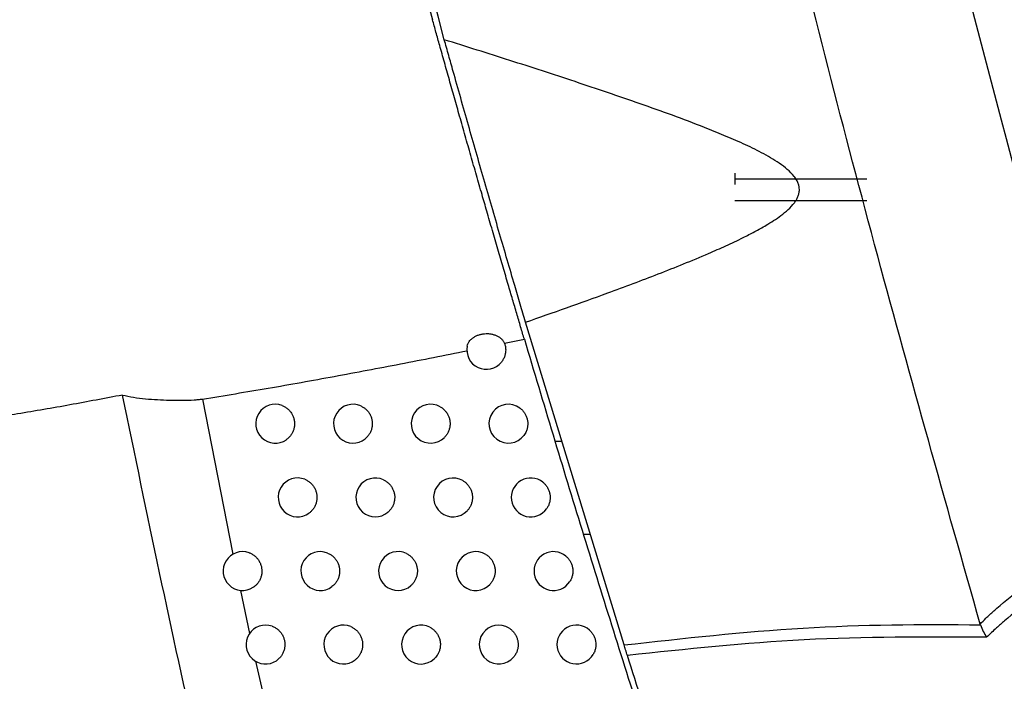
# Model space of a CAD drawing. Header units: millimetres. Extents: x -0.53 to 0.61, y -0.22 to 0.52.
# Tile 30 of 77: x 0.1561 to 0.1815, y 0.0708 to 0.0878. Entities that reach past the tile are written whole.
import ezdxf

# ---------------------------------------------------------------- set-up
doc = ezdxf.new("R2010")
doc.units = ezdxf.units.MM
doc.layers.add('FORMAT', color=7, linetype='Continuous')

msp = doc.modelspace()

# ---------------------------------------------------------------- linework, layer by layer
at = {"layer": 'FORMAT', "color": 7, "linetype": 'Continuous', "lineweight": 25}
for p, q in [((0.174525, 0.083902), (0.174525, 0.083746)), ((0.177925, 0.083746), (0.174525, 0.083746)), ((0.174525, 0.083746), (0.174525, 0.083607)), ((0.177925, 0.083187), (0.174525, 0.083187)), ((0.171675, 0.071767), (0.169139, 0.080069)), ((0.168599, 0.079525), (0.169109, 0.079627)), ((0.160827, 0.078091), (0.161609, 0.074102)), ((0.169901, 0.077011), (0.170075, 0.077008)), ((0.170627, 0.074615), (0.170805, 0.074615)), ((0.161801, 0.073171), (0.162035, 0.072058)), ((0.180849, 0.072282), (0.180841, 0.072305))]:
    msp.add_line(p, q, dxfattribs=at)
for centre, radius, start, end in [((0.168129, 0.079355), 0.0005000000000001, 168.411725, 321.272701), ((0.162698, 0.077457), 0.0005000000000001, 69.246563, 304.824782), ((0.164698, 0.077457), 0.0005000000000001, 65.851759, 309.1553), ((0.166698, 0.077457), 0.0004999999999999, 60.973779, 314.873272), ((0.168698, 0.077457), 0.0005000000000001, 53.435867, 323.104189), ((0.163274, 0.075561), 0.0005000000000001, 68.611777, 305.815998), ((0.165274, 0.075561), 0.0005000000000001, 65.02916, 310.315785), ((0.167274, 0.075561), 0.0005000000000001, 59.854637, 316.305083), ((0.169274, 0.075561), 0.0005000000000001, 51.762631, 325.053385), ((0.161858, 0.073668), 0.0005, 70.672152, 303.136142), ((0.163858, 0.073668), 0.0005, 67.942504, 306.838923), ((0.165858, 0.073668), 0.0005000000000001, 64.158878, 311.519983), ((0.167858, 0.073668), 0.0005, 58.661788, 317.804937), ((0.169858, 0.073668), 0.0005000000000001, 49.94568, 327.13798), ((0.162449, 0.071777), 0.0005, 70.113305, 304.061778), ((0.164449, 0.071777), 0.0005000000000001, 67.236654, 307.89537), ((0.166449, 0.071777), 0.0005, 63.237406, 312.771074), ((0.168449, 0.071777), 0.0005000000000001, 57.387978, 319.379663), ((0.170449, 0.071777), 0.0005000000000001, 47.961678, 329.380701)]:
    msp.add_arc(centre, radius, start, end, dxfattribs=at)
for points, knots in [([(0.1808408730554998, 0.0723054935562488), (0.1799490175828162, 0.0754552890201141), (0.1781459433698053, 0.0818232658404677), (0.1756723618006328, 0.0914764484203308), (0.1733608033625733, 0.1012477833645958), (0.1712476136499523, 0.1110710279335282), (0.1693312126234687, 0.1209331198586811), (0.1676130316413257, 0.130827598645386), (0.1660922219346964, 0.1407529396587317), (0.1647701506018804, 0.1507135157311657), (0.1633806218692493, 0.1630737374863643), (0.1621190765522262, 0.1778537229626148), (0.1612548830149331, 0.1950769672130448), (0.1609388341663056, 0.2123557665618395), (0.1612342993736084, 0.223886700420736), (0.1613821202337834, 0.2296556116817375)], [0, 0, 0, 0, 0.0616837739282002, 0.1247067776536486, 0.1877550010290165, 0.2508791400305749, 0.3140286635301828, 0.377051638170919, 0.4400996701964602, 0.5032233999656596, 0.5663724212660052, 0.6744590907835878, 0.7826727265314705, 0.8912714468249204, 1, 1, 1, 1]), ([(0.1653828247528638, 0.2272405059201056), (0.1652964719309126, 0.2240054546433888), (0.1651208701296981, 0.2174268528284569), (0.1651054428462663, 0.2074991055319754), (0.1652784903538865, 0.1974593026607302), (0.1656588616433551, 0.1874181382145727), (0.1662414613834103, 0.1773881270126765), (0.1670268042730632, 0.1673760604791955), (0.1680141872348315, 0.1573833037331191), (0.169204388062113, 0.1474057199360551), (0.1708748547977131, 0.1354675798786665), (0.1731871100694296, 0.1215947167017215), (0.1763539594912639, 0.1058227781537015), (0.1800012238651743, 0.0901237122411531), (0.1828648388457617, 0.0797558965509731), (0.1842974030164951, 0.0745692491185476)], [0, 0, 0, 0, 0.0628542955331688, 0.1278166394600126, 0.1928055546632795, 0.2578744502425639, 0.3229700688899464, 0.3879324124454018, 0.4529213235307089, 0.5179902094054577, 0.5830858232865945, 0.6870402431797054, 0.791103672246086, 0.8954966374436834, 0.9999999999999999, 0.9999999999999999, 0.9999999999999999, 0.9999999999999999]), ([(0.1670495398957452, 0.0873312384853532), (0.1653306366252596, 0.0937744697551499), (0.1618900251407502, 0.1066714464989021), (0.1579570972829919, 0.1249181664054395), (0.1559236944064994, 0.1367315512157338), (0.1550228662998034, 0.1419650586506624)], [0, 0, 0, 0, 0.3573584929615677, 0.7153001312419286, 1, 1, 1, 1]), ([(0.1586382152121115, 0.1214250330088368), (0.159763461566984, 0.1161859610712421), (0.1615351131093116, 0.1079372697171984), (0.1643186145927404, 0.0967604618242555), (0.1659365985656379, 0.0908184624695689), (0.1667457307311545, 0.0878469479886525)], [0, 0, 0, 0, 0.4653083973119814, 0.7326078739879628, 1, 1, 1, 1]), ([(0.1691093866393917, 0.0796273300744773), (0.1690780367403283, 0.0797330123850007), (0.1690151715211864, 0.0799449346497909), (0.1689133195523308, 0.0802893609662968), (0.1688061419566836, 0.0806527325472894), (0.1686891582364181, 0.0810505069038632), (0.1685628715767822, 0.0814812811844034), (0.1684268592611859, 0.081946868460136), (0.168286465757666, 0.0824292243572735), (0.1681502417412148, 0.0828990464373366), (0.1680131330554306, 0.0833736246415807), (0.1678758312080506, 0.0838505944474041), (0.1677309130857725, 0.0843560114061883), (0.1675862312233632, 0.0848626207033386), (0.1674448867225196, 0.0853595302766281), (0.1673084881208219, 0.0858409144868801), (0.1671772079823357, 0.0863059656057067), (0.1670501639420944, 0.0867576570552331), (0.166935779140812, 0.0871658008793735), (0.1668336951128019, 0.0875311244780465), (0.1667751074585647, 0.0877414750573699), (0.1667457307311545, 0.0878469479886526)], [0, 0, 0, 0, 0.0465031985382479, 0.0932517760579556, 0.140753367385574, 0.1885079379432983, 0.2421780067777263, 0.2962035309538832, 0.3513367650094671, 0.4068478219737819, 0.4538557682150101, 0.5091228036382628, 0.564768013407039, 0.6216106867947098, 0.6788700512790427, 0.7341384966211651, 0.7897989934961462, 0.8467153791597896, 0.9040747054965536, 0.9519016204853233, 1, 1, 1, 1]), ([(0.1691394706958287, 0.0800688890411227), (0.1694923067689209, 0.0801912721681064), (0.1701980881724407, 0.0804360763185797), (0.1713383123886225, 0.0808464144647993), (0.1725583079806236, 0.0813039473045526), (0.1735723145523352, 0.0817119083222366), (0.174297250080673, 0.0820316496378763), (0.1746941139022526, 0.0822186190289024), (0.1750388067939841, 0.0823944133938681), (0.1753007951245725, 0.0825400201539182), (0.1755261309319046, 0.0826789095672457), (0.1757172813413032, 0.0828107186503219), (0.17590087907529, 0.0829594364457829), (0.1760326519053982, 0.0830975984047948), (0.1761115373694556, 0.0832148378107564), (0.1761526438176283, 0.0832961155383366), (0.1761807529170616, 0.0833841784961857), (0.1761905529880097, 0.0834721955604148), (0.1761826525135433, 0.0835572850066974), (0.176158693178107, 0.0836429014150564), (0.1761157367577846, 0.0837313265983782), (0.1760271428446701, 0.0838587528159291), (0.1758784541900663, 0.0840044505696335), (0.1755997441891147, 0.0842115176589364), (0.1752168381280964, 0.084430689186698), (0.1747373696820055, 0.0846623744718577), (0.1742457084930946, 0.0848754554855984), (0.1733662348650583, 0.0852295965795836), (0.1720881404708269, 0.0856916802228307), (0.1704130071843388, 0.0862577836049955), (0.1687318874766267, 0.0868036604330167), (0.167610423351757, 0.0871553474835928), (0.1670495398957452, 0.0873312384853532)], [0, 0, 0, 0, 0.06228421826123, 0.1245877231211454, 0.2016291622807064, 0.2787407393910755, 0.305827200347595, 0.3329306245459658, 0.3514037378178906, 0.3698996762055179, 0.3825396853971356, 0.3952115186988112, 0.4083008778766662, 0.4216073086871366, 0.4265847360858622, 0.4316341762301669, 0.4366230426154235, 0.4417960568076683, 0.4461644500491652, 0.450677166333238, 0.456427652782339, 0.4623346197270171, 0.4762750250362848, 0.4906043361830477, 0.5197246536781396, 0.5490901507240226, 0.5787421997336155, 0.6084206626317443, 0.706104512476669, 0.8039099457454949, 0.9019285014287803, 1, 1, 1, 1]), ([(0.1691394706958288, 0.0800688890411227), (0.1690940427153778, 0.0802225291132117), (0.1690030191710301, 0.0805303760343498), (0.168782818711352, 0.0812784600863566), (0.1684700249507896, 0.0823481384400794), (0.1680666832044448, 0.0837425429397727), (0.1676625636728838, 0.0851551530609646), (0.1673634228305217, 0.0862126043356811), (0.1671613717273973, 0.0869316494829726), (0.1670868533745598, 0.08719791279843), (0.1670495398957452, 0.0873312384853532)], [0, 0, 0, 0, 0.0670876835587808, 0.1344228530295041, 0.3168243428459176, 0.5043047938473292, 0.6903182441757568, 0.8817803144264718, 0.9408040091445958, 0.9999999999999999, 0.9999999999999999, 0.9999999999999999, 0.9999999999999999]), ([(0.16763906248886, 0.0794552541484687), (0.1676441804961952, 0.0794742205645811), (0.1676519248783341, 0.0795029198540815), (0.1676711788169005, 0.0795403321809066), (0.1676943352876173, 0.0795768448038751), (0.1677237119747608, 0.0796114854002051), (0.1677584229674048, 0.0796434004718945), (0.1677966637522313, 0.0796733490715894), (0.1678397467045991, 0.0796999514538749), (0.1678866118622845, 0.0797224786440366), (0.1679359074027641, 0.079742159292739), (0.1679882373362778, 0.0797572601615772), (0.1680423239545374, 0.0797673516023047), (0.168097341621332, 0.0797739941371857), (0.1681531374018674, 0.0797753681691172), (0.1682083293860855, 0.0797714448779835), (0.1682492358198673, 0.0797658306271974), (0.1682891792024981, 0.0797576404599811), (0.1683278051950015, 0.07974700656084), (0.1683654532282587, 0.0797337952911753), (0.1684129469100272, 0.079713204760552), (0.1684565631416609, 0.0796882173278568), (0.1684952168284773, 0.0796595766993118), (0.1685219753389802, 0.0796359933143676), (0.1685460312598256, 0.0796105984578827), (0.1685670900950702, 0.0795834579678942), (0.1685851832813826, 0.0795548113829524), (0.168594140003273, 0.079534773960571), (0.1685986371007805, 0.0795247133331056)], [0, 0, 0, 0, 0.0605233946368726, 0.0915817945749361, 0.1228691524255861, 0.1836080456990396, 0.2144337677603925, 0.245703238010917, 0.3067740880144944, 0.3377657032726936, 0.3692012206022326, 0.430759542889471, 0.462000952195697, 0.4936928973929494, 0.5555573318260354, 0.586957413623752, 0.6188142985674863, 0.6495858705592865, 0.68079837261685, 0.7122351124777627, 0.744133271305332, 0.8058835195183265, 0.8372324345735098, 0.8690454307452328, 0.901127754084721, 0.9334604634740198, 0.9665910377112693, 1, 1, 1, 1]), ([(0.1691093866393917, 0.0796273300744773), (0.169600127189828, 0.0779895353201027), (0.170578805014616, 0.0747233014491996), (0.1716074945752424, 0.0714723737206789), (0.1721203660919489, 0.0698515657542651)], [0, 0, 0, 0, 0.5014321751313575, 1, 1, 1, 1]), ([(0.1608266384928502, 0.078091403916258), (0.1613903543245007, 0.0781829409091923), (0.1625181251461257, 0.0783660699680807), (0.164216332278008, 0.0786713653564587), (0.165919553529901, 0.0789929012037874), (0.1670593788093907, 0.0792182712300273), (0.1676294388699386, 0.0793309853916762)], [0, 0, 0, 0, 0.2496461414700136, 0.4994424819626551, 0.7496565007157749, 1, 1, 1, 1]), ([(0.1685986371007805, 0.0795247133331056), (0.1686029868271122, 0.0795116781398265), (0.1686117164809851, 0.079485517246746), (0.1686207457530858, 0.0794447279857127), (0.1686266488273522, 0.0794028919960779), (0.1686296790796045, 0.0793468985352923), (0.1686257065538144, 0.0792908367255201), (0.1686148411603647, 0.0792359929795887), (0.1686030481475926, 0.079195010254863), (0.168587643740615, 0.0791547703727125), (0.1685685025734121, 0.0791155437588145), (0.1685459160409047, 0.079077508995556), (0.1685279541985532, 0.0790538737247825), (0.1685189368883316, 0.0790420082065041)], [0, 0, 0, 0, 0.0805356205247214, 0.1616304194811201, 0.2444887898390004, 0.3279565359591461, 0.4900358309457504, 0.5723043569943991, 0.655772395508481, 0.7401481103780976, 0.8251678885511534, 0.9122297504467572, 1, 1, 1, 1]), ([(0.158768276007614, 0.0781942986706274), (0.1583166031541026, 0.0781081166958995), (0.1574128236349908, 0.0779356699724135), (0.1560648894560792, 0.0777055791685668), (0.1547246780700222, 0.0774978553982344), (0.15383580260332, 0.0773920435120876), (0.153391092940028, 0.0773391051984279)], [0, 0, 0, 0, 0.2493792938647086, 0.4989981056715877, 0.7493457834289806, 0.9999999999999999, 0.9999999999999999, 0.9999999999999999, 0.9999999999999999]), ([(0.1706783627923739, 0.0349402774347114), (0.1705393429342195, 0.0353325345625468), (0.1698442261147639, 0.0372938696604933), (0.1680944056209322, 0.0424143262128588), (0.1655884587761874, 0.0503598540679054), (0.1629608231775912, 0.0597756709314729), (0.1606622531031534, 0.0690534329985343), (0.1593997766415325, 0.0751463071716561), (0.1587682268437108, 0.0781942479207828)], [0, 0, 0, 0, 0.0278176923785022, 0.1390919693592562, 0.3616632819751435, 0.5844787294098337, 0.7921368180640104, 0.9999999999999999, 0.9999999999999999, 0.9999999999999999, 0.9999999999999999]), ([(0.1587683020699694, 0.0781942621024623), (0.1588608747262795, 0.0781729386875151), (0.1590491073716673, 0.078129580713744), (0.1594553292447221, 0.0780868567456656), (0.1599748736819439, 0.0780568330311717), (0.1604349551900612, 0.0780572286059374), (0.1607201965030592, 0.0780772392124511), (0.1607910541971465, 0.0780866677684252), (0.1608266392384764, 0.0780914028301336)], [0, 0, 0, 0, 0.1485175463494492, 0.301988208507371, 0.5963159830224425, 0.8973290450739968, 0.9484382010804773, 1, 1, 1, 1]), ([(0.162874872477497, 0.0779244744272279), (0.1628873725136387, 0.0779193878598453), (0.1629124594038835, 0.0779091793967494), (0.1629486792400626, 0.077889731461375), (0.1629837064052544, 0.0778671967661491), (0.1630275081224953, 0.0778332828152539), (0.1630669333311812, 0.0777939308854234), (0.1631010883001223, 0.0777500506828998), (0.1631314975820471, 0.0777033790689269), (0.1631560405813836, 0.0776529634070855), (0.1631741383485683, 0.0776000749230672), (0.1631843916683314, 0.0775593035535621), (0.1631912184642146, 0.0775180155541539), (0.1631946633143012, 0.077476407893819), (0.163194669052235, 0.0774341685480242), (0.1631911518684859, 0.0773921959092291), (0.1631842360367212, 0.077350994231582), (0.1631740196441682, 0.0773106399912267), (0.1631603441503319, 0.0772708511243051), (0.1631378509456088, 0.0772198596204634), (0.1631091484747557, 0.077172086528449), (0.1630749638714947, 0.0771285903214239), (0.1630465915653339, 0.0770983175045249), (0.1630160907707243, 0.0770705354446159), (0.1629942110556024, 0.0770545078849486), (0.16298323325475, 0.0770464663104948)], [0, 0, 0, 0, 0.0378157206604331, 0.0758940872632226, 0.1148007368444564, 0.1539935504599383, 0.2300981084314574, 0.2687271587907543, 0.3079190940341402, 0.3840398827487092, 0.4226771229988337, 0.4618773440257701, 0.4997101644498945, 0.537805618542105, 0.5767293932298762, 0.615939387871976, 0.6537754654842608, 0.6918742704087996, 0.7308017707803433, 0.7700156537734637, 0.8461540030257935, 0.8848006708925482, 0.924011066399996, 0.9618737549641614, 1, 1, 1, 1]), ([(0.1649022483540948, 0.0779131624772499), (0.1649144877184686, 0.0779073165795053), (0.1649390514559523, 0.0778955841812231), (0.1649742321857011, 0.0778739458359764), (0.165008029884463, 0.0778493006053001), (0.1650499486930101, 0.0778127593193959), (0.1650871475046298, 0.0777710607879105), (0.1651187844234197, 0.0777251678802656), (0.1651464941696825, 0.0776767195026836), (0.1651680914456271, 0.0776248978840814), (0.1651830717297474, 0.0775709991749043), (0.1651935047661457, 0.0775160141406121), (0.165197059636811, 0.0774599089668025), (0.165193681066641, 0.0774040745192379), (0.1651856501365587, 0.0773487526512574), (0.1651707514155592, 0.0772946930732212), (0.1651493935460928, 0.0772432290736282), (0.1651296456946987, 0.0772051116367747), (0.1651061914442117, 0.0771681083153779), (0.1650788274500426, 0.0771325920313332), (0.1650481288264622, 0.0770990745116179), (0.1650250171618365, 0.0770791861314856), (0.1650134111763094, 0.0770691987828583)], [0, 0, 0, 0, 0.0403577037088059, 0.0809957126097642, 0.1225176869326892, 0.1643450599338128, 0.2455653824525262, 0.2867910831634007, 0.3286175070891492, 0.4098551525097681, 0.4510896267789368, 0.4929249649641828, 0.5741798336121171, 0.6154232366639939, 0.6572678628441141, 0.7385262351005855, 0.7797716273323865, 0.8216185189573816, 0.8652830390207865, 0.9093030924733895, 0.9544547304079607, 1, 1, 1, 1]), ([(0.1669403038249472, 0.0778941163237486), (0.1669520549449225, 0.0778872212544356), (0.1669756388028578, 0.077873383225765), (0.1670089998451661, 0.0778487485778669), (0.1670407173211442, 0.0778212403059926), (0.1670795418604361, 0.0777811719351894), (0.1671131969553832, 0.077736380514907), (0.1671409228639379, 0.0776878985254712), (0.1671644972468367, 0.0776372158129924), (0.1671816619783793, 0.0775837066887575), (0.1671920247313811, 0.0775287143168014), (0.1671963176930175, 0.0774868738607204), (0.1671971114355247, 0.0774450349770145), (0.1671944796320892, 0.0774033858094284), (0.1671883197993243, 0.0773616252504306), (0.1671786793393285, 0.0773206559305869), (0.167165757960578, 0.0772809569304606), (0.1671496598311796, 0.0772425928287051), (0.167130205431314, 0.0772052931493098), (0.1671071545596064, 0.0771691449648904), (0.1670808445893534, 0.0771344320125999), (0.1670606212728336, 0.0771132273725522), (0.1670504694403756, 0.077102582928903)], [0, 0, 0, 0, 0.0444216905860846, 0.089151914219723, 0.1348551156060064, 0.1808944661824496, 0.2702936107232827, 0.315670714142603, 0.3617090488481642, 0.4511264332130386, 0.4965128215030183, 0.5425606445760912, 0.5869986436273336, 0.6317451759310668, 0.6774648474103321, 0.7235208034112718, 0.7679578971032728, 0.8127036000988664, 0.858422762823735, 0.9044783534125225, 0.9520494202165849, 0.9999999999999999, 0.9999999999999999, 0.9999999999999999, 0.9999999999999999]), ([(0.1689955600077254, 0.0778585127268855), (0.1690063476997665, 0.0778501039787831), (0.1690279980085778, 0.0778332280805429), (0.169057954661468, 0.0778043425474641), (0.16908589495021, 0.0777728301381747), (0.1691192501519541, 0.0777279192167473), (0.16914683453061, 0.0776790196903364), (0.1691680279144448, 0.0776272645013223), (0.1691806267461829, 0.0775871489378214), (0.1691898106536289, 0.0775462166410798), (0.1691955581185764, 0.077504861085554), (0.1691978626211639, 0.0774626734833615), (0.1691966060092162, 0.077420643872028), (0.1691918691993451, 0.0773790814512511), (0.1691837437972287, 0.0773381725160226), (0.169172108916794, 0.0772976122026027), (0.169154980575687, 0.0772529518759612), (0.1691312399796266, 0.0772049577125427), (0.1691088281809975, 0.0771728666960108), (0.1690975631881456, 0.0771567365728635)], [0, 0, 0, 0, 0.0522234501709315, 0.1048096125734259, 0.1585396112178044, 0.212664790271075, 0.3177650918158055, 0.3711118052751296, 0.425235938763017, 0.4774683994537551, 0.530446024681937, 0.5838021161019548, 0.6379359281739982, 0.6901727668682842, 0.7427723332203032, 0.7965160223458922, 0.8506551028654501, 0.9249337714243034, 0.9999999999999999, 0.9999999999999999, 0.9999999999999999, 0.9999999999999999]), ([(0.153391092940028, 0.0773391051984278), (0.1536285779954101, 0.0742389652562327), (0.1541035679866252, 0.0680384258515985), (0.1550452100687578, 0.0572999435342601), (0.1562269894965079, 0.0451242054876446), (0.1572613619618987, 0.0360592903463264), (0.1577786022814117, 0.0315263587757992)], [0, 0, 0, 0, 0.2027032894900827, 0.4054235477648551, 0.702680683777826, 1, 1, 1, 1]), ([(0.163456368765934, 0.0760268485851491), (0.1634688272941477, 0.0760216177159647), (0.163493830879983, 0.0760111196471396), (0.1635298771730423, 0.0759912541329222), (0.1635646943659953, 0.0759683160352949), (0.1636081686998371, 0.075933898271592), (0.1636471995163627, 0.0758940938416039), (0.1636809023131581, 0.0758498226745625), (0.1637108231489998, 0.0758028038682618), (0.1637348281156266, 0.0757521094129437), (0.1637523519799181, 0.0756990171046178), (0.1637621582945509, 0.0756581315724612), (0.1637685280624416, 0.0756167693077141), (0.1637715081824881, 0.0755751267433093), (0.1637710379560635, 0.075532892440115), (0.1637670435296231, 0.0754909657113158), (0.1637596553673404, 0.0754498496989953), (0.1637489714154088, 0.0754096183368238), (0.1637348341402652, 0.0753699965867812), (0.1637174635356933, 0.0753318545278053), (0.1636903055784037, 0.0752834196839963), (0.1636572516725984, 0.0752386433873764), (0.1636206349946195, 0.0752005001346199), (0.1635934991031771, 0.0751760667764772), (0.1635755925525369, 0.0751625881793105), (0.1635666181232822, 0.075155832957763)], [0, 0, 0, 0, 0.0383241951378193, 0.0769145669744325, 0.1163443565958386, 0.1560641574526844, 0.2331920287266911, 0.272340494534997, 0.3120594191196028, 0.3892034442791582, 0.428360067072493, 0.4680872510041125, 0.506428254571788, 0.5450354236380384, 0.5844820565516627, 0.6242187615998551, 0.662562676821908, 0.701172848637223, 0.7406228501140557, 0.7803630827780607, 0.8187029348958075, 0.8966857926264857, 0.9364222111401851, 0.9681359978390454, 1, 1, 1, 1]), ([(0.165485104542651, 0.0760145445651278), (0.165497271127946, 0.076008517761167), (0.1655216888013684, 0.0759964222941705), (0.1655565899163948, 0.0759742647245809), (0.1655900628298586, 0.0759491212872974), (0.1656314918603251, 0.0759119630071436), (0.165668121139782, 0.0758697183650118), (0.1656991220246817, 0.0758233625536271), (0.1657261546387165, 0.075774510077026), (0.1657470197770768, 0.0757223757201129), (0.1657612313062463, 0.0756682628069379), (0.1657708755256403, 0.0756131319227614), (0.1657736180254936, 0.0755569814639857), (0.1657694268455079, 0.0755012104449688), (0.1657627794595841, 0.0754597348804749), (0.1657527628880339, 0.0754191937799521), (0.1657394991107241, 0.0753797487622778), (0.1657228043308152, 0.0753411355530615), (0.165696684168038, 0.0752924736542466), (0.1656647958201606, 0.0752477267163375), (0.1656282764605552, 0.0752074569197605), (0.1656078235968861, 0.0751892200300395), (0.165597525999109, 0.0751800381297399)], [0, 0, 0, 0, 0.0410627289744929, 0.0824106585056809, 0.1246579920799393, 0.1672160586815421, 0.2498552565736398, 0.2918011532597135, 0.3343582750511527, 0.4170146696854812, 0.4589692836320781, 0.5015352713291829, 0.584208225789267, 0.6261714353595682, 0.668746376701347, 0.7098270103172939, 0.7511929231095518, 0.7934586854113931, 0.8360354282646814, 0.9171378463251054, 0.9582806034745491, 1, 1, 1, 1]), ([(0.1675251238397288, 0.0759936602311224), (0.1675367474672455, 0.0759865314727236), (0.1675600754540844, 0.0759722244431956), (0.1675929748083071, 0.075946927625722), (0.1676241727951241, 0.0759187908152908), (0.167662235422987, 0.0758779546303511), (0.1676950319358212, 0.0758325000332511), (0.1677218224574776, 0.0757834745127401), (0.1677443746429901, 0.0757324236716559), (0.1677605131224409, 0.0756785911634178), (0.1677698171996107, 0.0756234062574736), (0.1677732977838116, 0.0755813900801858), (0.1677732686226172, 0.0755395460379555), (0.1677698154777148, 0.0754979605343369), (0.167762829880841, 0.0754563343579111), (0.1677523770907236, 0.0754155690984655), (0.1677386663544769, 0.0753761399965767), (0.1677218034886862, 0.0753381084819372), (0.167701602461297, 0.0753012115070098), (0.1676798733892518, 0.0752685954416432), (0.1676577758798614, 0.0752400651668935), (0.1676429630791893, 0.0752239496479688), (0.1676355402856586, 0.0752158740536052)], [0, 0, 0, 0, 0.0455236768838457, 0.091363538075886, 0.1382005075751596, 0.1853819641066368, 0.2769988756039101, 0.3235016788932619, 0.3706821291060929, 0.461984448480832, 0.5088298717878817, 0.5560197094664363, 0.6015590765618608, 0.6474146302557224, 0.6942674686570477, 0.7414649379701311, 0.7870027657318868, 0.8328568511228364, 0.8797085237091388, 0.9269049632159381, 0.9633715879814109, 1, 1, 1, 1]), ([(0.1695834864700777, 0.075954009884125), (0.1695940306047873, 0.0759452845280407), (0.1696151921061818, 0.0759277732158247), (0.1696443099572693, 0.0758980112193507), (0.1696713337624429, 0.075865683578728), (0.1697033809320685, 0.0758198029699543), (0.1697295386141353, 0.0757701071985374), (0.1697492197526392, 0.0757177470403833), (0.1697606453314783, 0.0756772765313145), (0.1697686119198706, 0.0756361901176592), (0.1697731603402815, 0.0755946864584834), (0.1697742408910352, 0.0755524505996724), (0.1697717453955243, 0.075510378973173), (0.1697657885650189, 0.0754689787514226), (0.1697564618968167, 0.0754283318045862), (0.1697436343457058, 0.0753881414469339), (0.1697272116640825, 0.0753488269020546), (0.1697075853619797, 0.0753106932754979), (0.1696917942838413, 0.075286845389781), (0.1696838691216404, 0.0752748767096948)], [0, 0, 0, 0, 0.0544120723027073, 0.109202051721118, 0.1651837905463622, 0.2215772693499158, 0.3310822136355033, 0.386664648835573, 0.4430571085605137, 0.4974778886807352, 0.5522764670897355, 0.6082665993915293, 0.6646684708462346, 0.7190926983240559, 0.7738948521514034, 0.8298890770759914, 0.8862952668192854, 0.9429343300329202, 1, 1, 1, 1]), ([(0.1808408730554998, 0.0723054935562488), (0.1808903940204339, 0.0723549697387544), (0.1810064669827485, 0.072470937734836), (0.1811510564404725, 0.0726049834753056), (0.1816880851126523, 0.073082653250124), (0.1826882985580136, 0.0738058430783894), (0.1837586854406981, 0.0742907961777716), (0.1843048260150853, 0.0745382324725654)], [0, 0, 0, 0, 0.0494230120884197, 0.1158433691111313, 0.1399363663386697, 0.5611720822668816, 1, 1, 1, 1]), ([(0.1620233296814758, 0.0741397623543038), (0.1620359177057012, 0.0741350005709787), (0.1620611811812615, 0.074125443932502), (0.1620977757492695, 0.0741069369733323), (0.1621332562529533, 0.0740853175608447), (0.1621667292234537, 0.0740606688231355), (0.1622083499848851, 0.0740242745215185), (0.1622453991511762, 0.0739826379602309), (0.1622768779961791, 0.0739367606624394), (0.1623045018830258, 0.0738883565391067), (0.1623261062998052, 0.0738365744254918), (0.162341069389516, 0.0737826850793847), (0.1623515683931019, 0.0737277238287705), (0.16235527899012, 0.0736716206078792), (0.1623520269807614, 0.0736157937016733), (0.1623461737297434, 0.0735744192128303), (0.1623370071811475, 0.0735338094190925), (0.1623243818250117, 0.0734936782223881), (0.1623084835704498, 0.0734549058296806), (0.1622832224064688, 0.0734054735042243), (0.1622519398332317, 0.0733595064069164), (0.1622183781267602, 0.0733215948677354), (0.1621889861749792, 0.0732928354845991), (0.162161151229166, 0.0732695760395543), (0.1621386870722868, 0.0732543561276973), (0.1621311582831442, 0.0732492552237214)], [0, 0, 0, 0, 0.0368796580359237, 0.0740154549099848, 0.1119590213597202, 0.1501816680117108, 0.1870613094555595, 0.2620731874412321, 0.3002950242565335, 0.3371821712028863, 0.4122091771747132, 0.4504386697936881, 0.4873346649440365, 0.5623799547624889, 0.6006189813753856, 0.6375187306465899, 0.6746746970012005, 0.7126388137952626, 0.7508822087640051, 0.7877791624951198, 0.8628271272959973, 0.901068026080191, 0.9256151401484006, 0.9750701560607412, 1, 1, 1, 1]), ([(0.1640456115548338, 0.0741313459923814), (0.1640580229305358, 0.0741259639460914), (0.1640829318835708, 0.0741151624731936), (0.1641187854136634, 0.0740948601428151), (0.1641533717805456, 0.0740715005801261), (0.1641964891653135, 0.0740365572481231), (0.1642350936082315, 0.0739962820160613), (0.1642683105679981, 0.0739516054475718), (0.1642977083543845, 0.0739042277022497), (0.1643211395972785, 0.0738532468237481), (0.1643380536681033, 0.0737999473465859), (0.1643473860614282, 0.0737589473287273), (0.1643532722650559, 0.073717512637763), (0.1643557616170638, 0.0736758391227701), (0.1643547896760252, 0.0736336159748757), (0.1643502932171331, 0.0735917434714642), (0.1643424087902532, 0.0735507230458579), (0.1643312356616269, 0.0735106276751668), (0.1643166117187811, 0.0734711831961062), (0.1642987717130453, 0.0734332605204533), (0.1642780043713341, 0.0733972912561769), (0.1642544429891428, 0.0733632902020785), (0.1642277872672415, 0.0733311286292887), (0.1641959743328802, 0.0732983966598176), (0.1641713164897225, 0.0732787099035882), (0.164157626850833, 0.0732677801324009)], [0, 0, 0, 0, 0.0388654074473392, 0.0780007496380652, 0.1179873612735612, 0.1582680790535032, 0.2364851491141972, 0.2761864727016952, 0.3164663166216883, 0.3946994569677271, 0.4344089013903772, 0.4746969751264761, 0.5135788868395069, 0.5527307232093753, 0.5927338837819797, 0.6330312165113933, 0.6719156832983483, 0.7110701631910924, 0.7510763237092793, 0.7913768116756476, 0.8302569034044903, 0.8694070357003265, 0.9094089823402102, 0.9497053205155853, 1, 1, 1, 1]), ([(0.1660757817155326, 0.0741179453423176), (0.1660878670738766, 0.074111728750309), (0.166112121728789, 0.0740992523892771), (0.1661467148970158, 0.0740765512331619), (0.1661798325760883, 0.074050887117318), (0.1662207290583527, 0.0740130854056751), (0.1662567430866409, 0.0739702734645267), (0.1662870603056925, 0.0739234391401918), (0.1663133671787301, 0.0738741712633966), (0.1663334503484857, 0.0738217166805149), (0.1663468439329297, 0.0737673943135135), (0.1663534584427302, 0.073725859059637), (0.1663565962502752, 0.0736840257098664), (0.1663562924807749, 0.0736422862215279), (0.1663524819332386, 0.073600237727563), (0.166345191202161, 0.0735588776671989), (0.166334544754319, 0.0735184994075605), (0.166320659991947, 0.0734792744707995), (0.1663033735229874, 0.0734409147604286), (0.1662778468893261, 0.0733953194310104), (0.1662415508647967, 0.0733440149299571), (0.1662068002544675, 0.0733104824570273), (0.1661892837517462, 0.0732935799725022)], [0, 0, 0, 0, 0.0418248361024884, 0.0839401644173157, 0.1269715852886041, 0.170319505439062, 0.2544924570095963, 0.2972168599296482, 0.340563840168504, 0.42475384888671, 0.4674869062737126, 0.5108426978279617, 0.5526838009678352, 0.5951218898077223, 0.637863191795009, 0.6812275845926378, 0.7230694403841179, 0.7652018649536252, 0.808250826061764, 0.8516165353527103, 0.9252053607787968, 1, 1, 1, 1]), ([(0.168117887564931, 0.0740949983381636), (0.168129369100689, 0.0740876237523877), (0.1681524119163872, 0.0740728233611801), (0.1681848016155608, 0.0740468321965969), (0.1682154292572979, 0.0740180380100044), (0.1682526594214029, 0.0739764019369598), (0.1682845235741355, 0.0739302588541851), (0.1683103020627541, 0.0738806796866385), (0.1683264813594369, 0.0738418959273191), (0.1683393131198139, 0.073802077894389), (0.1683488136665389, 0.073761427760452), (0.1683549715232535, 0.0737196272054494), (0.1683575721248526, 0.0736775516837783), (0.16835666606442, 0.0736357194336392), (0.1683523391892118, 0.0735942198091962), (0.1683444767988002, 0.0735527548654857), (0.1683331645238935, 0.073512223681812), (0.1683186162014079, 0.073473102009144), (0.1683009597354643, 0.0734354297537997), (0.1682799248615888, 0.0733990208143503), (0.1682558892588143, 0.0733641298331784), (0.1682374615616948, 0.0733427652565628), (0.168228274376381, 0.0733321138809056)], [0, 0, 0, 0, 0.0467439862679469, 0.0938126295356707, 0.1419051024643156, 0.190351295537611, 0.2844241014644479, 0.3321734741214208, 0.3806186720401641, 0.4273714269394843, 0.4744487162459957, 0.5225495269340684, 0.5710039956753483, 0.6177629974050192, 0.6648466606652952, 0.7129543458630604, 0.7614159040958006, 0.8081726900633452, 0.8552542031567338, 0.9033600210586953, 0.9518198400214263, 1, 1, 1, 1]), ([(0.1701795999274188, 0.0740506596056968), (0.1701898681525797, 0.0740415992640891), (0.1702104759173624, 0.0740234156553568), (0.1702386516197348, 0.0739927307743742), (0.1702646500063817, 0.0739595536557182), (0.1702876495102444, 0.0739242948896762), (0.1703074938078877, 0.0738874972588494), (0.1703241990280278, 0.0738492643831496), (0.1703378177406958, 0.0738092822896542), (0.1703479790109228, 0.0737683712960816), (0.1703546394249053, 0.0737270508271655), (0.1703578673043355, 0.0736854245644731), (0.1703576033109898, 0.073643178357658), (0.1703537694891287, 0.0736012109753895), (0.1703464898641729, 0.0735600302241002), (0.1703358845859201, 0.0735196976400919), (0.1703217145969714, 0.073479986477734), (0.1703030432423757, 0.0734383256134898), (0.1702867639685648, 0.0734114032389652), (0.1702778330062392, 0.0733966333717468)], [0, 0, 0, 0, 0.0569800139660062, 0.1143557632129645, 0.172979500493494, 0.2320344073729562, 0.2890143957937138, 0.3463899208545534, 0.4050128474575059, 0.4640667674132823, 0.521055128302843, 0.5784391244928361, 0.6370709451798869, 0.6961339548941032, 0.7531247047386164, 0.8105112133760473, 0.8691460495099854, 0.9282122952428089, 1, 1, 1, 1]), ([(0.1844569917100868, 0.0741357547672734), (0.1839507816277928, 0.0739141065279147), (0.1828951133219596, 0.0734518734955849), (0.1818552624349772, 0.0727315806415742), (0.1812381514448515, 0.0721893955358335), (0.1810890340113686, 0.072044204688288), (0.1810058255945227, 0.0719631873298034)], [0, 0, 0, 0, 0.4080858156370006, 0.8510365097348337, 0.91687748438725, 0.9999999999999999, 0.9999999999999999, 0.9999999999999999, 0.9999999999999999]), ([(0.162619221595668, 0.0722471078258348), (0.1626317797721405, 0.0722422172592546), (0.162656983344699, 0.0722324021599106), (0.1626934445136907, 0.0722135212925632), (0.1627287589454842, 0.0721915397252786), (0.1627620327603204, 0.0721665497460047), (0.1628033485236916, 0.0721297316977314), (0.1628400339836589, 0.072087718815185), (0.1628710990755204, 0.0720415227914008), (0.1628982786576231, 0.0719928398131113), (0.1629193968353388, 0.0719408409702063), (0.162933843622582, 0.071886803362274), (0.1629438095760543, 0.0718317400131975), (0.1629469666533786, 0.071775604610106), (0.1629431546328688, 0.0717198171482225), (0.1629368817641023, 0.0716785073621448), (0.1629272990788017, 0.0716379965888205), (0.1629142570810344, 0.0715979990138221), (0.1628979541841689, 0.0715593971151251), (0.1628786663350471, 0.0715226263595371), (0.1628565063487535, 0.0714877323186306), (0.1628312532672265, 0.0714544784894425), (0.1628017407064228, 0.0714219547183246), (0.1627680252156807, 0.0713906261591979), (0.1627421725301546, 0.0713720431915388), (0.162729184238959, 0.0713627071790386)], [0, 0, 0, 0, 0.037319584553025, 0.0748983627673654, 0.1132945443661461, 0.1519731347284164, 0.1892927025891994, 0.2651993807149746, 0.303877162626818, 0.3412042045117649, 0.4171259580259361, 0.4558113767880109, 0.4931470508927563, 0.5690866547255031, 0.6077813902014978, 0.6451205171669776, 0.68271891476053, 0.7211350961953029, 0.7598338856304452, 0.7971699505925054, 0.83476532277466, 0.8731786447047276, 0.9118746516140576, 0.9557261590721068, 1, 1, 1, 1]), ([(0.164642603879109, 0.0722379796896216), (0.1646549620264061, 0.0722324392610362), (0.1646797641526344, 0.0722213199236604), (0.1647154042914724, 0.0722005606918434), (0.164749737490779, 0.0721767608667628), (0.1647924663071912, 0.0721412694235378), (0.1648306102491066, 0.0721005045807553), (0.1648633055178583, 0.0720554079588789), (0.164892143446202, 0.0720076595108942), (0.1649149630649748, 0.0719563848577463), (0.1649312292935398, 0.0719028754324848), (0.164940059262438, 0.0718617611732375), (0.1649454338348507, 0.0718202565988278), (0.1649474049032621, 0.0717785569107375), (0.164945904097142, 0.0717363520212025), (0.1649408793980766, 0.0716945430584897), (0.1649324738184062, 0.0716536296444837), (0.1649207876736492, 0.0716136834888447), (0.1649056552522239, 0.0715744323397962), (0.1648873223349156, 0.0715367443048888), (0.1648660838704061, 0.0715010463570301), (0.164842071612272, 0.0714673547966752), (0.1648149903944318, 0.0714355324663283), (0.1647863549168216, 0.0714068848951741), (0.1647658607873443, 0.0713901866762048), (0.164756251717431, 0.0713823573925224)], [0, 0, 0, 0, 0.0394466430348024, 0.0791672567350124, 0.1197518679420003, 0.1606349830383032, 0.240021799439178, 0.2803168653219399, 0.3211991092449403, 0.4006019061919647, 0.4409050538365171, 0.4817954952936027, 0.521258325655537, 0.5609951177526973, 0.601595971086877, 0.6424953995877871, 0.681960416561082, 0.7216994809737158, 0.7623029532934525, 0.8032051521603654, 0.8426654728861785, 0.8823998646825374, 0.9229987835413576, 0.9638964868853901, 0.9999999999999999, 0.9999999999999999, 0.9999999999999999, 0.9999999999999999]), ([(0.1666742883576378, 0.0722233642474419), (0.1666862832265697, 0.0722169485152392), (0.1667103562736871, 0.0722040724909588), (0.1667446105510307, 0.072180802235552), (0.1667773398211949, 0.0721545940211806), (0.1668176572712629, 0.0721161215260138), (0.1668530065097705, 0.0720727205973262), (0.1668825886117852, 0.0720253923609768), (0.1669081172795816, 0.0719756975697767), (0.1669273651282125, 0.0719229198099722), (0.16693988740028, 0.0718683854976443), (0.1669458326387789, 0.0718267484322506), (0.1669482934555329, 0.0717848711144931), (0.1669473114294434, 0.0717431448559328), (0.1669428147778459, 0.0717011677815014), (0.1669348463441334, 0.0716599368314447), (0.1669235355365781, 0.0716197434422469), (0.1669090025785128, 0.0715807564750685), (0.1668910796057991, 0.0715426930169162), (0.1668663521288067, 0.0715002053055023), (0.1668333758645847, 0.0714544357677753), (0.1668036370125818, 0.071424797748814), (0.166788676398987, 0.0714098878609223)], [0, 0, 0, 0, 0.0426536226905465, 0.0856034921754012, 0.1294876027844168, 0.1736944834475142, 0.2595353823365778, 0.3031064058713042, 0.3473123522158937, 0.4331701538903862, 0.4767497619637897, 0.5209644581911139, 0.563633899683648, 0.6069121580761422, 0.650499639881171, 0.6947225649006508, 0.7373922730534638, 0.780358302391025, 0.8242590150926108, 0.8684827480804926, 0.9338381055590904, 1, 1, 1, 1]), ([(0.1716753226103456, 0.0717666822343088), (0.1732088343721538, 0.0719382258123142), (0.176248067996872, 0.0722782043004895), (0.1793264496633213, 0.0723058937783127), (0.1808483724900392, 0.0722818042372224), (0.1808486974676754, 0.0722817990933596)], [0, 0, 0, 0, 0.504518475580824, 0.9998941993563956, 1, 1, 1, 1]), ([(0.1808486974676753, 0.0722817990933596), (0.1808717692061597, 0.0722250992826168), (0.1809186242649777, 0.0721099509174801), (0.1809759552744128, 0.0720095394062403), (0.1810050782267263, 0.0719643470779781), (0.1810058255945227, 0.0719631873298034)], [0, 0, 0, 0, 0.4859103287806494, 0.9868071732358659, 1, 1, 1, 1]), ([(0.1687186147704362, 0.0721980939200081), (0.1687299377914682, 0.0721904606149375), (0.1687526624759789, 0.0721751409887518), (0.1687844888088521, 0.0721484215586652), (0.168814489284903, 0.0721189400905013), (0.1688508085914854, 0.0720764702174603), (0.1688816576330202, 0.0720296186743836), (0.1689063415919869, 0.0719794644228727), (0.1689267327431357, 0.0719273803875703), (0.1689405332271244, 0.071872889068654), (0.1689474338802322, 0.0718173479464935), (0.168949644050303, 0.0717614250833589), (0.1689448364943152, 0.0717054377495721), (0.1689331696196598, 0.071650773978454), (0.1689205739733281, 0.0716093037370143), (0.1689039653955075, 0.0715680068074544), (0.1688829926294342, 0.0715272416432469), (0.168858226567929, 0.0714878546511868), (0.1688385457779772, 0.0714635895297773), (0.168828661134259, 0.0714514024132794)], [0, 0, 0, 0, 0.0481196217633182, 0.096573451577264, 0.1460812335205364, 0.1959531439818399, 0.2927944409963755, 0.3419490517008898, 0.3918199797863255, 0.4886786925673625, 0.5378422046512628, 0.5877222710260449, 0.6845925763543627, 0.7337622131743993, 0.7836487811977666, 0.8365684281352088, 0.8899335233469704, 0.944719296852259, 1, 1, 1, 1]), ([(0.1707839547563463, 0.0721482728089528), (0.1707939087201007, 0.072138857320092), (0.1708138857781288, 0.0721199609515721), (0.1708409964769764, 0.0720883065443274), (0.1708658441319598, 0.0720542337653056), (0.170894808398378, 0.0720063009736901), (0.1709176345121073, 0.0719549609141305), (0.1709338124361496, 0.0719013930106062), (0.1709454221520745, 0.0718466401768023), (0.1709501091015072, 0.071790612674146), (0.1709477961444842, 0.0717347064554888), (0.1709423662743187, 0.0716918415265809), (0.1709330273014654, 0.0716486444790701), (0.1709194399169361, 0.0716053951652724), (0.1709019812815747, 0.0715628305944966), (0.1708869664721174, 0.0715358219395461), (0.1708794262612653, 0.0715222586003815)], [0, 0, 0, 0, 0.0600671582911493, 0.1205514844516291, 0.1823513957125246, 0.2446058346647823, 0.3654917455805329, 0.4268509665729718, 0.4891044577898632, 0.6100064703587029, 0.6713740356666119, 0.7336362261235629, 0.7988279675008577, 0.8645539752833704, 0.931981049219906, 1, 1, 1, 1]), ([(0.1810058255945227, 0.0719631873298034), (0.1794371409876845, 0.0719707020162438), (0.1763393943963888, 0.0719855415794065), (0.1732738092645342, 0.071657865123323), (0.1717606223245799, 0.0714961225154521)], [0, 0, 0, 0, 0.5063953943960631, 1, 1, 1, 1]), ([(0.1717606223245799, 0.0714961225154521), (0.1717455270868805, 0.0715439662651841), (0.1717187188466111, 0.0716289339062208), (0.1716885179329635, 0.0717247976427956), (0.1716753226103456, 0.0717666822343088)], [0, 0, 0, 0, 0.5630820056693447, 1, 1, 1, 1]), ([(0.1754073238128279, 0.0603944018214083), (0.175172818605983, 0.0610836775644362), (0.1747782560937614, 0.0622434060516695), (0.1741634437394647, 0.0640812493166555), (0.1736171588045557, 0.0657314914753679), (0.1730681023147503, 0.0674111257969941), (0.172421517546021, 0.0694112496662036), (0.1720118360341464, 0.0707036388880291), (0.1717606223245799, 0.0714961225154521)], [0, 0, 0, 0, 0.2045209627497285, 0.3441130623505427, 0.483714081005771, 0.6277261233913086, 0.7717243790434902, 1, 1, 1, 1]), ([(0.162187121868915, 0.0713509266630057), (0.1632841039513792, 0.0666111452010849), (0.1649670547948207, 0.0593395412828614), (0.1671241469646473, 0.052196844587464), (0.1678752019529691, 0.0497099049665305)], [0, 0, 0, 0, 0.6518206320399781, 1, 1, 1, 1])]:
    msp.add_open_spline(points, degree=3, knots=knots, dxfattribs=at)

doc.saveas('drawing.dxf')
